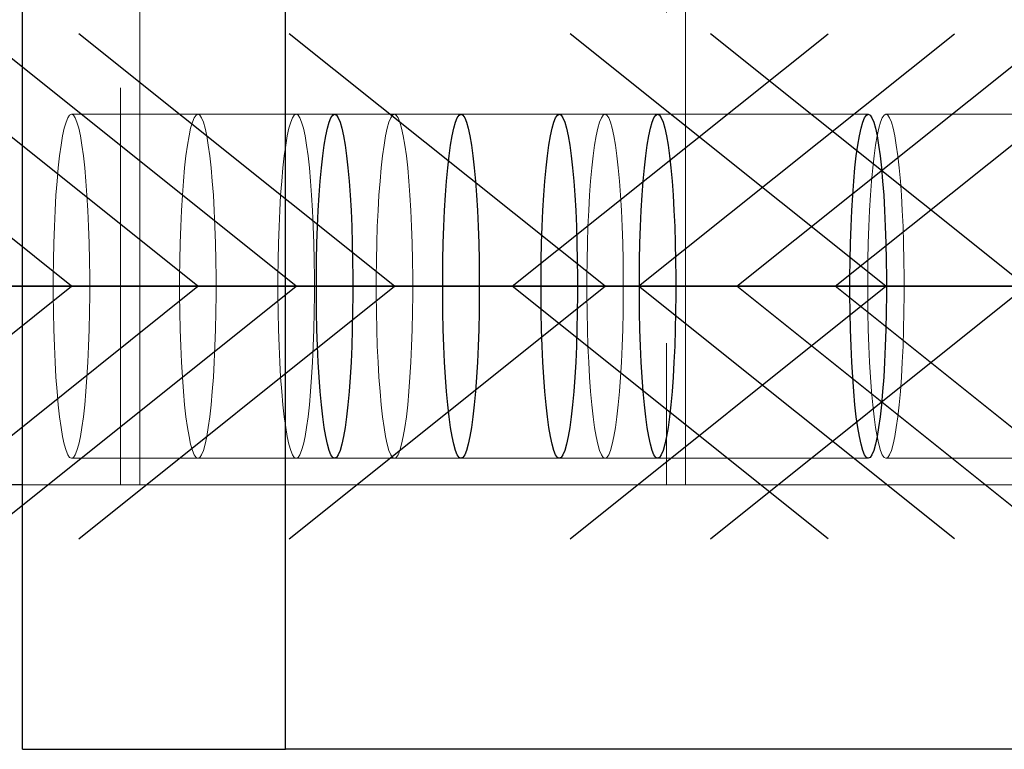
# Model space of a CAD drawing. Header units: millimetres. Extents: x 3526 to 4380, y 11541 to 12002.
# Tile 20 of 127: x 3865.35 to 3869.07, y 11598.49 to 11601.25. Entities that reach past the tile are written whole.
import ezdxf

# ---------------------------------------------------------------- set-up
doc = ezdxf.new("R2010")
doc.units = ezdxf.units.MM
doc.header["$LTSCALE"] = 10
doc.linetypes.add('HIDDEN', pattern=[0.375, 0.25, -0.125])
doc.linetypes.add('MITTE', pattern=[2, 1.25, -0.25, 0.25, -0.25])
for name, color, linetype in [('PS_BOLT', 4, 'Continuous'), ('PS_MID', 5, 'MITTE'), ('PS_SHAPE', 3, 'Continuous')]:
    doc.layers.add(name, color=color, linetype=linetype)
doc.layers.add('PS_Hidden', color=2, linetype='HIDDEN', lineweight=9)
doc.layers.add('PS_SOLID', color=7, linetype='Continuous', lineweight=30)

# ---------------------------------------------------------------- blocks, each defined once
blk = doc.blocks.new('*X395')
at = {"color": 30, "linetype": 'Continuous'}
for p, q in [((3866.0186, 11600.2383), (3864.8254, 11601.1928)), ((3867.6842, 11600.2383), (3868.8774, 11601.1928)), ((3864.8254, 11599.2837), (3866.0186, 11600.2383)), ((3864.8254, 11600.2383), (3868.8774, 11600.2383)), ((3868.8774, 11599.2837), (3867.6842, 11600.2383))]:
    blk.add_line(p, q, dxfattribs=at)
blk = doc.blocks.new('*X397')
at = {"color": 30, "linetype": 'Continuous'}
for p, q in [((3869.1493, 11600.2383), (3867.9561, 11601.1928)), ((3867.9561, 11599.2837), (3869.1493, 11600.2383)), ((3867.9561, 11600.2383), (3872.0081, 11600.2383))]:
    blk.add_line(p, q, dxfattribs=at)
blk = doc.blocks.new('*X401')
at = {"color": 30, "linetype": 'Continuous'}
for p, q in [((3866.3901, 11600.2383), (3865.1969, 11601.1928)), ((3868.0556, 11600.2383), (3869.2489, 11601.1928)), ((3865.1969, 11599.2837), (3866.3901, 11600.2383)), ((3865.1969, 11600.2383), (3869.2489, 11600.2383)), ((3869.2489, 11599.2837), (3868.0556, 11600.2383))]:
    blk.add_line(p, q, dxfattribs=at)
blk = doc.blocks.new('*X404')
at = {"color": 30, "linetype": 'Continuous'}
for p, q in [((3866.7615, 11600.2383), (3865.5683, 11601.1928)), ((3868.4271, 11600.2383), (3869.6203, 11601.1928)), ((3865.5683, 11599.2837), (3866.7615, 11600.2383)), ((3865.5683, 11600.2383), (3869.6203, 11600.2383)), ((3869.6203, 11599.2837), (3868.4271, 11600.2383))]:
    blk.add_line(p, q, dxfattribs=at)
blk = doc.blocks.new('*X406')
at = {"color": 30, "linetype": 'Continuous'}
for p, q in [((3868.6187, 11600.2383), (3867.4255, 11601.1928)), ((3867.4255, 11599.2837), (3868.6187, 11600.2383)), ((3867.4255, 11600.2383), (3871.4775, 11600.2383))]:
    blk.add_line(p, q, dxfattribs=at)
blk = doc.blocks.new('*X407')
at = {"color": 30, "linetype": 'Continuous'}
for p, q in [((3867.5575, 11600.2383), (3866.3642, 11601.1928)), ((3866.3642, 11599.2837), (3867.5575, 11600.2383)), ((3866.3642, 11600.2383), (3870.4162, 11600.2383))]:
    blk.add_line(p, q, dxfattribs=at)
blk = doc.blocks.new('*X410')
at = {"color": 30, "linetype": 'Continuous'}
for p, q in [((3865.5411, 11600.2383), (3864.3479, 11601.1928)), ((3867.2066, 11600.2383), (3868.3999, 11601.1928)), ((3864.3479, 11599.2837), (3865.5411, 11600.2383)), ((3864.3479, 11600.2383), (3868.3999, 11600.2383)), ((3868.3999, 11599.2837), (3867.2066, 11600.2383))]:
    blk.add_line(p, q, dxfattribs=at)
blk = doc.blocks.new('*X412')
at = {"layer": 'PS_Hidden', "color": 2, "linetype": 'HIDDEN'}
for p, q in [((3865.7268, 11608.4883), (3865.7268, 11599.4883)), ((3867.8614, 11599.4883), (3867.8614, 11608.4883)), ((3865.7988, 11599.4883), (3865.7988, 11603.7733)), ((3867.7893, 11603.7733), (3867.7893, 11599.4883)), ((3865.5411, 11600.8883), (3865.5341, 11600.8849)), ((3865.5481, 11600.8849), (3865.5411, 11600.8883)), ((3865.5411, 11600.8883), (3866.5354, 11600.8883)), ((3866.0186, 11600.8883), (3866.0117, 11600.8849)), ((3866.0256, 11600.8849), (3866.0186, 11600.8883)), ((3866.3901, 11600.8883), (3866.3831, 11600.8849)), ((3866.3971, 11600.8849), (3866.3901, 11600.8883)), ((3866.5354, 11600.8883), (3867.013, 11600.8883)), ((3866.7615, 11600.8883), (3866.7545, 11600.8849)), ((3866.7685, 11600.8849), (3866.7615, 11600.8883)), ((3867.013, 11600.8883), (3867.3844, 11600.8883)), ((3867.3844, 11600.8883), (3867.7559, 11600.8883)), ((3867.5575, 11600.8883), (3867.5505, 11600.8849)), ((3867.5644, 11600.8849), (3867.5575, 11600.8883)), ((3867.7559, 11600.8883), (3868.5518, 11600.8883)), ((3868.6187, 11600.8883), (3868.6117, 11600.8849)), ((3868.6257, 11600.8849), (3868.6187, 11600.8883)), ((3868.6187, 11600.8883), (3869.6131, 11600.8883)), ((3865.5204, 11600.8585), (3865.5139, 11600.8356)), ((3865.5272, 11600.875), (3865.5204, 11600.8585)), ((3865.5341, 11600.8849), (3865.5272, 11600.875)), ((3865.555, 11600.875), (3865.5481, 11600.8849)), ((3865.5617, 11600.8585), (3865.555, 11600.875)), ((3865.5683, 11600.8356), (3865.5617, 11600.8585)), ((3865.998, 11600.8585), (3865.9914, 11600.8356)), ((3866.0048, 11600.875), (3865.998, 11600.8585)), ((3866.0117, 11600.8849), (3866.0048, 11600.875)), ((3866.0325, 11600.875), (3866.0256, 11600.8849)), ((3866.0393, 11600.8585), (3866.0325, 11600.875)), ((3866.0459, 11600.8356), (3866.0393, 11600.8585)), ((3866.3694, 11600.8585), (3866.3629, 11600.8356)), ((3866.3762, 11600.875), (3866.3694, 11600.8585)), ((3866.3831, 11600.8849), (3866.3762, 11600.875)), ((3866.404, 11600.875), (3866.3971, 11600.8849)), ((3866.4107, 11600.8585), (3866.404, 11600.875)), ((3866.4173, 11600.8356), (3866.4107, 11600.8585)), ((3866.7409, 11600.8585), (3866.7343, 11600.8356)), ((3866.7476, 11600.875), (3866.7409, 11600.8585)), ((3866.7545, 11600.8849), (3866.7476, 11600.875)), ((3866.7754, 11600.875), (3866.7685, 11600.8849)), ((3866.7822, 11600.8585), (3866.7754, 11600.875)), ((3866.7887, 11600.8356), (3866.7822, 11600.8585)), ((3867.5368, 11600.8585), (3867.5303, 11600.8356)), ((3867.5436, 11600.875), (3867.5368, 11600.8585)), ((3867.5505, 11600.8849), (3867.5436, 11600.875)), ((3867.5714, 11600.875), (3867.5644, 11600.8849)), ((3867.5781, 11600.8585), (3867.5714, 11600.875)), ((3867.5847, 11600.8356), (3867.5781, 11600.8585)), ((3868.5981, 11600.8585), (3868.5915, 11600.8356)), ((3868.6048, 11600.875), (3868.5981, 11600.8585)), ((3868.6117, 11600.8849), (3868.6048, 11600.875)), ((3868.6326, 11600.875), (3868.6257, 11600.8849)), ((3868.6394, 11600.8585), (3868.6326, 11600.875)), ((3868.6459, 11600.8356), (3868.6394, 11600.8585)), ((3865.5139, 11600.8356), (3865.5076, 11600.8066)), ((3865.5746, 11600.8066), (3865.5683, 11600.8356)), ((3865.9914, 11600.8356), (3865.9852, 11600.8066)), ((3866.0521, 11600.8066), (3866.0459, 11600.8356)), ((3866.3629, 11600.8356), (3866.3566, 11600.8066)), ((3866.4236, 11600.8066), (3866.4173, 11600.8356)), ((3866.7343, 11600.8356), (3866.728, 11600.8066)), ((3866.795, 11600.8066), (3866.7887, 11600.8356)), ((3867.5303, 11600.8356), (3867.524, 11600.8066)), ((3867.5909, 11600.8066), (3867.5847, 11600.8356)), ((3868.5915, 11600.8356), (3868.5852, 11600.8066)), ((3868.6522, 11600.8066), (3868.6459, 11600.8356)), ((3865.5076, 11600.8066), (3865.5017, 11600.7718)), ((3865.5805, 11600.7718), (3865.5746, 11600.8066)), ((3865.9852, 11600.8066), (3865.9792, 11600.7718)), ((3866.0581, 11600.7718), (3866.0521, 11600.8066)), ((3866.3566, 11600.8066), (3866.3507, 11600.7718)), ((3866.4295, 11600.7718), (3866.4236, 11600.8066)), ((3866.728, 11600.8066), (3866.7221, 11600.7718)), ((3866.8009, 11600.7718), (3866.795, 11600.8066)), ((3867.524, 11600.8066), (3867.5181, 11600.7718)), ((3867.5969, 11600.7718), (3867.5909, 11600.8066)), ((3868.5852, 11600.8066), (3868.5793, 11600.7718)), ((3868.6581, 11600.7718), (3868.6522, 11600.8066)), ((3865.5017, 11600.7718), (3865.4962, 11600.7315)), ((3865.586, 11600.7315), (3865.5805, 11600.7718)), ((3865.9792, 11600.7718), (3865.9737, 11600.7315)), ((3866.0636, 11600.7315), (3866.0581, 11600.7718)), ((3866.3507, 11600.7718), (3866.3452, 11600.7315)), ((3866.435, 11600.7315), (3866.4295, 11600.7718)), ((3866.7221, 11600.7718), (3866.7166, 11600.7315)), ((3866.8065, 11600.7315), (3866.8009, 11600.7718)), ((3867.5181, 11600.7718), (3867.5125, 11600.7315)), ((3867.6024, 11600.7315), (3867.5969, 11600.7718)), ((3868.5793, 11600.7718), (3868.5738, 11600.7315)), ((3868.6637, 11600.7315), (3868.6581, 11600.7718)), ((3865.4962, 11600.7315), (3865.4911, 11600.6861)), ((3865.5911, 11600.6861), (3865.586, 11600.7315)), ((3865.9737, 11600.7315), (3865.9687, 11600.6861)), ((3866.0686, 11600.6861), (3866.0636, 11600.7315)), ((3866.3452, 11600.7315), (3866.3401, 11600.6861)), ((3866.4401, 11600.6861), (3866.435, 11600.7315)), ((3866.7166, 11600.7315), (3866.7115, 11600.6861)), ((3866.8115, 11600.6861), (3866.8065, 11600.7315)), ((3867.5125, 11600.7315), (3867.5075, 11600.6861)), ((3867.6075, 11600.6861), (3867.6024, 11600.7315)), ((3868.5738, 11600.7315), (3868.5687, 11600.6861)), ((3868.6687, 11600.6861), (3868.6637, 11600.7315)), ((3865.4911, 11600.6861), (3865.4865, 11600.6361)), ((3865.5956, 11600.6361), (3865.5911, 11600.6861)), ((3865.9687, 11600.6861), (3865.9641, 11600.6361)), ((3866.0732, 11600.6361), (3866.0686, 11600.6861)), ((3866.3401, 11600.6861), (3866.3355, 11600.6361)), ((3866.4446, 11600.6361), (3866.4401, 11600.6861)), ((3866.7115, 11600.6861), (3866.707, 11600.6361)), ((3866.8161, 11600.6361), (3866.8115, 11600.6861)), ((3867.5075, 11600.6861), (3867.5029, 11600.6361)), ((3867.612, 11600.6361), (3867.6075, 11600.6861)), ((3868.5687, 11600.6861), (3868.5642, 11600.6361)), ((3868.6733, 11600.6361), (3868.6687, 11600.6861)), ((3865.4865, 11600.6361), (3865.4825, 11600.5821)), ((3865.5996, 11600.5821), (3865.5956, 11600.6361)), ((3865.9641, 11600.6361), (3865.9601, 11600.5821)), ((3866.0772, 11600.5821), (3866.0732, 11600.6361)), ((3866.3355, 11600.6361), (3866.3315, 11600.5821)), ((3866.4486, 11600.5821), (3866.4446, 11600.6361)), ((3866.707, 11600.6361), (3866.703, 11600.5821)), ((3866.8201, 11600.5821), (3866.8161, 11600.6361)), ((3867.5029, 11600.6361), (3867.4989, 11600.5821)), ((3867.616, 11600.5821), (3867.612, 11600.6361)), ((3868.5642, 11600.6361), (3868.5602, 11600.5821)), ((3868.6773, 11600.5821), (3868.6733, 11600.6361)), ((3865.4825, 11600.5821), (3865.4792, 11600.5245)), ((3865.603, 11600.5245), (3865.5996, 11600.5821)), ((3865.9601, 11600.5821), (3865.9567, 11600.5245)), ((3866.0806, 11600.5245), (3866.0772, 11600.5821)), ((3866.3315, 11600.5821), (3866.3282, 11600.5245)), ((3866.452, 11600.5245), (3866.4486, 11600.5821)), ((3866.703, 11600.5821), (3866.6996, 11600.5245)), ((3866.8235, 11600.5245), (3866.8201, 11600.5821)), ((3867.4989, 11600.5821), (3867.4955, 11600.5245)), ((3867.6194, 11600.5245), (3867.616, 11600.5821)), ((3868.5602, 11600.5821), (3868.5568, 11600.5245)), ((3868.6807, 11600.5245), (3868.6773, 11600.5821)), ((3865.4792, 11600.5245), (3865.4764, 11600.464)), ((3865.6058, 11600.464), (3865.603, 11600.5245)), ((3865.9567, 11600.5245), (3865.954, 11600.464)), ((3866.0833, 11600.464), (3866.0806, 11600.5245)), ((3866.3282, 11600.5245), (3866.3254, 11600.464)), ((3866.4548, 11600.464), (3866.452, 11600.5245)), ((3866.6996, 11600.5245), (3866.6968, 11600.464)), ((3866.8262, 11600.464), (3866.8235, 11600.5245)), ((3867.4955, 11600.5245), (3867.4928, 11600.464)), ((3867.6222, 11600.464), (3867.6194, 11600.5245)), ((3868.5568, 11600.5245), (3868.554, 11600.464)), ((3868.6834, 11600.464), (3868.6807, 11600.5245)), ((3865.4764, 11600.464), (3865.4743, 11600.4012)), ((3865.6079, 11600.4012), (3865.6058, 11600.464)), ((3865.954, 11600.464), (3865.9519, 11600.4012)), ((3866.0854, 11600.4012), (3866.0833, 11600.464)), ((3866.3254, 11600.464), (3866.3233, 11600.4012)), ((3866.4569, 11600.4012), (3866.4548, 11600.464)), ((3866.6968, 11600.464), (3866.6947, 11600.4012)), ((3866.8283, 11600.4012), (3866.8262, 11600.464)), ((3867.4928, 11600.464), (3867.4907, 11600.4012)), ((3867.6242, 11600.4012), (3867.6222, 11600.464)), ((3868.554, 11600.464), (3868.5519, 11600.4012)), ((3868.6855, 11600.4012), (3868.6834, 11600.464)), ((3865.4743, 11600.4012), (3865.4729, 11600.3367)), ((3865.6093, 11600.3367), (3865.6079, 11600.4012)), ((3865.9519, 11600.4012), (3865.9505, 11600.3367)), ((3866.0868, 11600.3367), (3866.0854, 11600.4012)), ((3866.3233, 11600.4012), (3866.3219, 11600.3367)), ((3866.4583, 11600.3367), (3866.4569, 11600.4012)), ((3866.6947, 11600.4012), (3866.6933, 11600.3367)), ((3866.8297, 11600.3367), (3866.8283, 11600.4012)), ((3867.4907, 11600.4012), (3867.4893, 11600.3367)), ((3867.6257, 11600.3367), (3867.6242, 11600.4012)), ((3868.5519, 11600.4012), (3868.5505, 11600.3367)), ((3868.6869, 11600.3367), (3868.6855, 11600.4012)), ((3865.4729, 11600.3367), (3865.4722, 11600.2712)), ((3865.61, 11600.2712), (3865.6093, 11600.3367)), ((3865.9505, 11600.3367), (3865.9498, 11600.2712)), ((3866.0875, 11600.2712), (3866.0868, 11600.3367)), ((3866.3219, 11600.3367), (3866.3212, 11600.2712)), ((3866.459, 11600.2712), (3866.4583, 11600.3367)), ((3866.6933, 11600.3367), (3866.6926, 11600.2712)), ((3866.8304, 11600.2712), (3866.8297, 11600.3367)), ((3867.4893, 11600.3367), (3867.4886, 11600.2712)), ((3867.6264, 11600.2712), (3867.6257, 11600.3367)), ((3868.5505, 11600.3367), (3868.5498, 11600.2712)), ((3868.6876, 11600.2712), (3868.6869, 11600.3367)), ((3865.4722, 11600.2712), (3865.4722, 11600.2053)), ((3865.61, 11600.2053), (3865.61, 11600.2712)), ((3865.9498, 11600.2712), (3865.9498, 11600.2053)), ((3866.0875, 11600.2053), (3866.0875, 11600.2712)), ((3866.3212, 11600.2712), (3866.3212, 11600.2053)), ((3866.459, 11600.2053), (3866.459, 11600.2712)), ((3866.6926, 11600.2712), (3866.6926, 11600.2053)), ((3866.8304, 11600.2053), (3866.8304, 11600.2712)), ((3867.4886, 11600.2712), (3867.4886, 11600.2053)), ((3867.6264, 11600.2053), (3867.6264, 11600.2712)), ((3868.5498, 11600.2712), (3868.5498, 11600.2053)), ((3868.6876, 11600.2053), (3868.6876, 11600.2712)), ((3865.4722, 11600.2053), (3865.4729, 11600.1398)), ((3865.6093, 11600.1398), (3865.61, 11600.2053)), ((3865.9498, 11600.2053), (3865.9505, 11600.1398)), ((3866.0868, 11600.1398), (3866.0875, 11600.2053)), ((3866.3212, 11600.2053), (3866.3219, 11600.1398)), ((3866.4583, 11600.1398), (3866.459, 11600.2053)), ((3866.6926, 11600.2053), (3866.6933, 11600.1398)), ((3866.8297, 11600.1398), (3866.8304, 11600.2053)), ((3867.4886, 11600.2053), (3867.4893, 11600.1398)), ((3867.6257, 11600.1398), (3867.6264, 11600.2053)), ((3868.5498, 11600.2053), (3868.5505, 11600.1398)), ((3868.6869, 11600.1398), (3868.6876, 11600.2053)), ((3865.4729, 11600.1398), (3865.4743, 11600.0753)), ((3865.6079, 11600.0753), (3865.6093, 11600.1398)), ((3865.9505, 11600.1398), (3865.9519, 11600.0753)), ((3866.0854, 11600.0753), (3866.0868, 11600.1398)), ((3866.3219, 11600.1398), (3866.3233, 11600.0753)), ((3866.4569, 11600.0753), (3866.4583, 11600.1398)), ((3866.6933, 11600.1398), (3866.6947, 11600.0753)), ((3866.8283, 11600.0753), (3866.8297, 11600.1398)), ((3867.4893, 11600.1398), (3867.4907, 11600.0753)), ((3867.6242, 11600.0753), (3867.6257, 11600.1398)), ((3868.5505, 11600.1398), (3868.5519, 11600.0753)), ((3868.6855, 11600.0753), (3868.6869, 11600.1398)), ((3865.4743, 11600.0753), (3865.4764, 11600.0125)), ((3865.6058, 11600.0125), (3865.6079, 11600.0753)), ((3865.9519, 11600.0753), (3865.954, 11600.0125)), ((3866.0833, 11600.0125), (3866.0854, 11600.0753)), ((3866.3233, 11600.0753), (3866.3254, 11600.0125)), ((3866.4548, 11600.0125), (3866.4569, 11600.0753)), ((3866.6947, 11600.0753), (3866.6968, 11600.0125)), ((3866.8262, 11600.0125), (3866.8283, 11600.0753)), ((3867.4907, 11600.0753), (3867.4928, 11600.0125)), ((3867.6222, 11600.0125), (3867.6242, 11600.0753)), ((3868.5519, 11600.0753), (3868.554, 11600.0125)), ((3868.6834, 11600.0125), (3868.6855, 11600.0753)), ((3865.4764, 11600.0125), (3865.4792, 11599.952)), ((3865.603, 11599.952), (3865.6058, 11600.0125)), ((3865.954, 11600.0125), (3865.9567, 11599.952)), ((3866.0806, 11599.952), (3866.0833, 11600.0125)), ((3866.3254, 11600.0125), (3866.3282, 11599.952)), ((3866.452, 11599.952), (3866.4548, 11600.0125)), ((3866.6968, 11600.0125), (3866.6996, 11599.952)), ((3866.8235, 11599.952), (3866.8262, 11600.0125)), ((3867.4928, 11600.0125), (3867.4955, 11599.952)), ((3867.6194, 11599.952), (3867.6222, 11600.0125)), ((3868.554, 11600.0125), (3868.5568, 11599.952)), ((3868.6807, 11599.952), (3868.6834, 11600.0125)), ((3865.4792, 11599.952), (3865.4825, 11599.8944)), ((3865.5996, 11599.8944), (3865.603, 11599.952)), ((3865.9567, 11599.952), (3865.9601, 11599.8944)), ((3866.0772, 11599.8944), (3866.0806, 11599.952)), ((3866.3282, 11599.952), (3866.3315, 11599.8944)), ((3866.4486, 11599.8944), (3866.452, 11599.952)), ((3866.6996, 11599.952), (3866.703, 11599.8944)), ((3866.8201, 11599.8944), (3866.8235, 11599.952)), ((3867.4955, 11599.952), (3867.4989, 11599.8944)), ((3867.616, 11599.8944), (3867.6194, 11599.952)), ((3868.5568, 11599.952), (3868.5602, 11599.8944)), ((3868.6773, 11599.8944), (3868.6807, 11599.952)), ((3865.4825, 11599.8944), (3865.4865, 11599.8404)), ((3865.5956, 11599.8404), (3865.5996, 11599.8944)), ((3865.9601, 11599.8944), (3865.9641, 11599.8404)), ((3866.0732, 11599.8404), (3866.0772, 11599.8944)), ((3866.3315, 11599.8944), (3866.3355, 11599.8404)), ((3866.4446, 11599.8404), (3866.4486, 11599.8944)), ((3866.703, 11599.8944), (3866.707, 11599.8404)), ((3866.8161, 11599.8404), (3866.8201, 11599.8944)), ((3867.4989, 11599.8944), (3867.5029, 11599.8404)), ((3867.612, 11599.8404), (3867.616, 11599.8944)), ((3868.5602, 11599.8944), (3868.5642, 11599.8404)), ((3868.6733, 11599.8404), (3868.6773, 11599.8944)), ((3865.4865, 11599.8404), (3865.4911, 11599.7904)), ((3865.5911, 11599.7904), (3865.5956, 11599.8404)), ((3865.9641, 11599.8404), (3865.9687, 11599.7904)), ((3866.0686, 11599.7904), (3866.0732, 11599.8404)), ((3866.3355, 11599.8404), (3866.3401, 11599.7904)), ((3866.4401, 11599.7904), (3866.4446, 11599.8404)), ((3866.707, 11599.8404), (3866.7115, 11599.7904)), ((3866.8115, 11599.7904), (3866.8161, 11599.8404)), ((3867.5029, 11599.8404), (3867.5075, 11599.7904)), ((3867.6075, 11599.7904), (3867.612, 11599.8404)), ((3868.5642, 11599.8404), (3868.5687, 11599.7904)), ((3868.6687, 11599.7904), (3868.6733, 11599.8404)), ((3865.4911, 11599.7904), (3865.4962, 11599.7451)), ((3865.586, 11599.7451), (3865.5911, 11599.7904)), ((3865.9687, 11599.7904), (3865.9737, 11599.7451)), ((3866.0636, 11599.7451), (3866.0686, 11599.7904)), ((3866.3401, 11599.7904), (3866.3452, 11599.7451)), ((3866.435, 11599.7451), (3866.4401, 11599.7904)), ((3866.7115, 11599.7904), (3866.7166, 11599.7451)), ((3866.8065, 11599.7451), (3866.8115, 11599.7904)), ((3867.5075, 11599.7904), (3867.5125, 11599.7451)), ((3867.6024, 11599.7451), (3867.6075, 11599.7904)), ((3868.5687, 11599.7904), (3868.5738, 11599.7451)), ((3868.6637, 11599.7451), (3868.6687, 11599.7904)), ((3865.4962, 11599.7451), (3865.5017, 11599.7048)), ((3865.5805, 11599.7048), (3865.586, 11599.7451)), ((3865.9737, 11599.7451), (3865.9792, 11599.7048)), ((3866.0581, 11599.7048), (3866.0636, 11599.7451)), ((3866.3452, 11599.7451), (3866.3507, 11599.7048)), ((3866.4295, 11599.7048), (3866.435, 11599.7451)), ((3866.7166, 11599.7451), (3866.7221, 11599.7048)), ((3866.8009, 11599.7048), (3866.8065, 11599.7451)), ((3867.5125, 11599.7451), (3867.5181, 11599.7048)), ((3867.5969, 11599.7048), (3867.6024, 11599.7451)), ((3868.5738, 11599.7451), (3868.5793, 11599.7048)), ((3868.6581, 11599.7048), (3868.6637, 11599.7451)), ((3865.5017, 11599.7048), (3865.5076, 11599.6699)), ((3865.5746, 11599.6699), (3865.5805, 11599.7048)), ((3865.9792, 11599.7048), (3865.9852, 11599.6699)), ((3866.0521, 11599.6699), (3866.0581, 11599.7048)), ((3866.3507, 11599.7048), (3866.3566, 11599.6699)), ((3866.4236, 11599.6699), (3866.4295, 11599.7048)), ((3866.7221, 11599.7048), (3866.728, 11599.6699)), ((3866.795, 11599.6699), (3866.8009, 11599.7048)), ((3867.5181, 11599.7048), (3867.524, 11599.6699)), ((3867.5909, 11599.6699), (3867.5969, 11599.7048)), ((3868.5793, 11599.7048), (3868.5852, 11599.6699)), ((3868.6522, 11599.6699), (3868.6581, 11599.7048)), ((3865.5076, 11599.6699), (3865.5139, 11599.6409)), ((3865.5683, 11599.6409), (3865.5746, 11599.6699)), ((3865.9852, 11599.6699), (3865.9914, 11599.6409)), ((3866.0459, 11599.6409), (3866.0521, 11599.6699)), ((3866.3566, 11599.6699), (3866.3629, 11599.6409)), ((3866.4173, 11599.6409), (3866.4236, 11599.6699)), ((3866.728, 11599.6699), (3866.7343, 11599.6409)), ((3866.7887, 11599.6409), (3866.795, 11599.6699)), ((3867.524, 11599.6699), (3867.5303, 11599.6409)), ((3867.5847, 11599.6409), (3867.5909, 11599.6699)), ((3868.5852, 11599.6699), (3868.5915, 11599.6409)), ((3868.6459, 11599.6409), (3868.6522, 11599.6699)), ((3865.5139, 11599.6409), (3865.5204, 11599.6181)), ((3865.5617, 11599.6181), (3865.5683, 11599.6409)), ((3865.9914, 11599.6409), (3865.998, 11599.6181)), ((3866.0393, 11599.6181), (3866.0459, 11599.6409)), ((3866.3629, 11599.6409), (3866.3694, 11599.6181)), ((3866.4107, 11599.6181), (3866.4173, 11599.6409)), ((3866.7343, 11599.6409), (3866.7409, 11599.6181)), ((3866.7822, 11599.6181), (3866.7887, 11599.6409)), ((3867.5303, 11599.6409), (3867.5368, 11599.6181)), ((3867.5781, 11599.6181), (3867.5847, 11599.6409)), ((3868.5915, 11599.6409), (3868.5981, 11599.6181)), ((3868.6394, 11599.6181), (3868.6459, 11599.6409)), ((3865.5204, 11599.6181), (3865.5272, 11599.6016)), ((3865.5272, 11599.6016), (3865.5341, 11599.5916)), ((3865.5341, 11599.5916), (3865.5411, 11599.5883)), ((3865.5411, 11599.5883), (3865.5481, 11599.5916)), ((3865.5411, 11599.5883), (3866.5354, 11599.5883)), ((3865.5481, 11599.5916), (3865.555, 11599.6016)), ((3865.555, 11599.6016), (3865.5617, 11599.6181)), ((3865.998, 11599.6181), (3866.0048, 11599.6016)), ((3866.0048, 11599.6016), (3866.0117, 11599.5916)), ((3866.0117, 11599.5916), (3866.0186, 11599.5883)), ((3866.0186, 11599.5883), (3866.0256, 11599.5916)), ((3866.0256, 11599.5916), (3866.0325, 11599.6016)), ((3866.0325, 11599.6016), (3866.0393, 11599.6181)), ((3866.3694, 11599.6181), (3866.3762, 11599.6016)), ((3866.3762, 11599.6016), (3866.3831, 11599.5916)), ((3866.3831, 11599.5916), (3866.3901, 11599.5883)), ((3866.3901, 11599.5883), (3866.3971, 11599.5916)), ((3866.3971, 11599.5916), (3866.404, 11599.6016)), ((3866.404, 11599.6016), (3866.4107, 11599.6181)), ((3866.5354, 11599.5883), (3867.013, 11599.5883)), ((3866.7409, 11599.6181), (3866.7476, 11599.6016)), ((3866.7476, 11599.6016), (3866.7545, 11599.5916)), ((3866.7545, 11599.5916), (3866.7615, 11599.5883)), ((3866.7615, 11599.5883), (3866.7685, 11599.5916)), ((3866.7685, 11599.5916), (3866.7754, 11599.6016)), ((3866.7754, 11599.6016), (3866.7822, 11599.6181)), ((3867.013, 11599.5883), (3867.3844, 11599.5883)), ((3867.3844, 11599.5883), (3867.7559, 11599.5883)), ((3867.5368, 11599.6181), (3867.5436, 11599.6016)), ((3867.5436, 11599.6016), (3867.5505, 11599.5916)), ((3867.5505, 11599.5916), (3867.5575, 11599.5883)), ((3867.5575, 11599.5883), (3867.5644, 11599.5916)), ((3867.5644, 11599.5916), (3867.5714, 11599.6016)), ((3867.5714, 11599.6016), (3867.5781, 11599.6181)), ((3867.7559, 11599.5883), (3868.5518, 11599.5883)), ((3868.5981, 11599.6181), (3868.6048, 11599.6016)), ((3868.6048, 11599.6016), (3868.6117, 11599.5916)), ((3868.6117, 11599.5916), (3868.6187, 11599.5883)), ((3868.6187, 11599.5883), (3868.6257, 11599.5916)), ((3868.6187, 11599.5883), (3869.6131, 11599.5883)), ((3868.6257, 11599.5916), (3868.6326, 11599.6016)), ((3868.6326, 11599.6016), (3868.6394, 11599.6181)), ((3865.7268, 11599.4883), (3865.3554, 11599.4883)), ((3865.7268, 11599.4883), (3865.7988, 11599.4883)), ((3867.7893, 11599.4883), (3865.7988, 11599.4883)), ((3867.7893, 11599.4883), (3867.8614, 11599.4883)), ((3869.394, 11599.4883), (3867.8614, 11599.4883))]:
    blk.add_line(p, q, dxfattribs=at)
at = {"layer": 'PS_MID', "color": 5, "linetype": 'MITTE'}
for p, q in [((3867.0354, 11600.2383), (3865.0411, 11600.2383)), ((3867.513, 11600.2383), (3865.5186, 11600.2383)), ((3867.8844, 11600.2383), (3865.8901, 11600.2383)), ((3868.2559, 11600.2383), (3866.2615, 11600.2383)), ((3869.0518, 11600.2383), (3867.0575, 11600.2383)), ((3870.1131, 11600.2383), (3868.1187, 11600.2383)), ((3870.6437, 11600.2383), (3868.6493, 11600.2383))]:
    blk.add_line(p, q, dxfattribs=at)
at = {"layer": 'PS_SOLID', "color": 7, "linetype": 'Continuous'}
for p, q in [((3865.3554, 11598.4883), (3865.3554, 11609.4883)), ((3866.3497, 11598.4883), (3866.3497, 11609.4883)), ((3866.5285, 11600.8849), (3866.5354, 11600.8883)), ((3866.5354, 11600.8883), (3866.5424, 11600.8849)), ((3867.006, 11600.8849), (3867.013, 11600.8883)), ((3867.013, 11600.8883), (3867.02, 11600.8849)), ((3867.3775, 11600.8849), (3867.3844, 11600.8883)), ((3867.3844, 11600.8883), (3867.3914, 11600.8849)), ((3867.7489, 11600.8849), (3867.7559, 11600.8883)), ((3867.7559, 11600.8883), (3867.7629, 11600.8849)), ((3868.5448, 11600.8849), (3868.5518, 11600.8883)), ((3868.5518, 11600.8883), (3868.5588, 11600.8849)), ((3866.5082, 11600.8356), (3866.5148, 11600.8585)), ((3866.5148, 11600.8585), (3866.5216, 11600.875)), ((3866.5216, 11600.875), (3866.5285, 11600.8849)), ((3866.5424, 11600.8849), (3866.5493, 11600.875)), ((3866.5493, 11600.875), (3866.5561, 11600.8585)), ((3866.5561, 11600.8585), (3866.5626, 11600.8356)), ((3866.9858, 11600.8356), (3866.9924, 11600.8585)), ((3866.9924, 11600.8585), (3866.9991, 11600.875)), ((3866.9991, 11600.875), (3867.006, 11600.8849)), ((3867.02, 11600.8849), (3867.0269, 11600.875)), ((3867.0269, 11600.875), (3867.0337, 11600.8585)), ((3867.0337, 11600.8585), (3867.0402, 11600.8356)), ((3867.3572, 11600.8356), (3867.3638, 11600.8585)), ((3867.3638, 11600.8585), (3867.3706, 11600.875)), ((3867.3706, 11600.875), (3867.3775, 11600.8849)), ((3867.3914, 11600.8849), (3867.3983, 11600.875)), ((3867.3983, 11600.875), (3867.4051, 11600.8585)), ((3867.4051, 11600.8585), (3867.4116, 11600.8356)), ((3867.7287, 11600.8356), (3867.7352, 11600.8585)), ((3867.7352, 11600.8585), (3867.742, 11600.875)), ((3867.742, 11600.875), (3867.7489, 11600.8849)), ((3867.7629, 11600.8849), (3867.7698, 11600.875)), ((3867.7698, 11600.875), (3867.7765, 11600.8585)), ((3867.7765, 11600.8585), (3867.7831, 11600.8356)), ((3868.5246, 11600.8356), (3868.5312, 11600.8585)), ((3868.5312, 11600.8585), (3868.5379, 11600.875)), ((3868.5379, 11600.875), (3868.5448, 11600.8849)), ((3868.5588, 11600.8849), (3868.5657, 11600.875)), ((3868.5657, 11600.875), (3868.5725, 11600.8585)), ((3868.5725, 11600.8585), (3868.579, 11600.8356)), ((3866.502, 11600.8066), (3866.5082, 11600.8356)), ((3866.5626, 11600.8356), (3866.5689, 11600.8066)), ((3866.9795, 11600.8066), (3866.9858, 11600.8356)), ((3867.0402, 11600.8356), (3867.0465, 11600.8066)), ((3867.351, 11600.8066), (3867.3572, 11600.8356)), ((3867.4116, 11600.8356), (3867.4179, 11600.8066)), ((3867.7224, 11600.8066), (3867.7287, 11600.8356)), ((3867.7831, 11600.8356), (3867.7894, 11600.8066)), ((3868.5183, 11600.8066), (3868.5246, 11600.8356)), ((3868.579, 11600.8356), (3868.5853, 11600.8066)), ((3866.496, 11600.7718), (3866.502, 11600.8066)), ((3866.5689, 11600.8066), (3866.5748, 11600.7718)), ((3866.9736, 11600.7718), (3866.9795, 11600.8066)), ((3867.0465, 11600.8066), (3867.0524, 11600.7718)), ((3867.345, 11600.7718), (3867.351, 11600.8066)), ((3867.4179, 11600.8066), (3867.4238, 11600.7718)), ((3867.7165, 11600.7718), (3867.7224, 11600.8066)), ((3867.7894, 11600.8066), (3867.7953, 11600.7718)), ((3868.5124, 11600.7718), (3868.5183, 11600.8066)), ((3868.5853, 11600.8066), (3868.5912, 11600.7718)), ((3866.4905, 11600.7315), (3866.496, 11600.7718)), ((3866.5748, 11600.7718), (3866.5804, 11600.7315)), ((3866.9681, 11600.7315), (3866.9736, 11600.7718)), ((3867.0524, 11600.7718), (3867.0579, 11600.7315)), ((3867.3395, 11600.7315), (3867.345, 11600.7718)), ((3867.4238, 11600.7718), (3867.4294, 11600.7315)), ((3867.7109, 11600.7315), (3867.7165, 11600.7718)), ((3867.7953, 11600.7718), (3867.8008, 11600.7315)), ((3868.5069, 11600.7315), (3868.5124, 11600.7718)), ((3868.5912, 11600.7718), (3868.5968, 11600.7315)), ((3866.4854, 11600.6861), (3866.4905, 11600.7315)), ((3866.5804, 11600.7315), (3866.5854, 11600.6861)), ((3866.963, 11600.6861), (3866.9681, 11600.7315)), ((3867.0579, 11600.7315), (3867.063, 11600.6861)), ((3867.3344, 11600.6861), (3867.3395, 11600.7315)), ((3867.4294, 11600.7315), (3867.4344, 11600.6861)), ((3867.7059, 11600.6861), (3867.7109, 11600.7315)), ((3867.8008, 11600.7315), (3867.8059, 11600.6861)), ((3868.5018, 11600.6861), (3868.5069, 11600.7315)), ((3868.5968, 11600.7315), (3868.6018, 11600.6861)), ((3866.4809, 11600.6361), (3866.4854, 11600.6861)), ((3866.5854, 11600.6861), (3866.59, 11600.6361)), ((3866.9585, 11600.6361), (3866.963, 11600.6861)), ((3867.063, 11600.6861), (3867.0676, 11600.6361)), ((3867.3299, 11600.6361), (3867.3344, 11600.6861)), ((3867.4344, 11600.6861), (3867.439, 11600.6361)), ((3867.7013, 11600.6361), (3867.7059, 11600.6861)), ((3867.8059, 11600.6861), (3867.8104, 11600.6361)), ((3868.4973, 11600.6361), (3868.5018, 11600.6861)), ((3868.6018, 11600.6861), (3868.6064, 11600.6361)), ((3866.4769, 11600.5821), (3866.4809, 11600.6361)), ((3866.59, 11600.6361), (3866.594, 11600.5821)), ((3866.9545, 11600.5821), (3866.9585, 11600.6361)), ((3867.0676, 11600.6361), (3867.0715, 11600.5821)), ((3867.3259, 11600.5821), (3867.3299, 11600.6361)), ((3867.439, 11600.6361), (3867.443, 11600.5821)), ((3867.6973, 11600.5821), (3867.7013, 11600.6361)), ((3867.8104, 11600.6361), (3867.8144, 11600.5821)), ((3868.4933, 11600.5821), (3868.4973, 11600.6361)), ((3868.6064, 11600.6361), (3868.6104, 11600.5821)), ((3866.4735, 11600.5245), (3866.4769, 11600.5821)), ((3866.594, 11600.5821), (3866.5974, 11600.5245)), ((3866.9511, 11600.5245), (3866.9545, 11600.5821)), ((3867.0715, 11600.5821), (3867.0749, 11600.5245)), ((3867.3225, 11600.5245), (3867.3259, 11600.5821)), ((3867.443, 11600.5821), (3867.4464, 11600.5245)), ((3867.6939, 11600.5245), (3867.6973, 11600.5821)), ((3867.8144, 11600.5821), (3867.8178, 11600.5245)), ((3868.4899, 11600.5245), (3868.4933, 11600.5821)), ((3868.6104, 11600.5821), (3868.6138, 11600.5245)), ((3866.4708, 11600.464), (3866.4735, 11600.5245)), ((3866.5974, 11600.5245), (3866.6001, 11600.464)), ((3866.9483, 11600.464), (3866.9511, 11600.5245)), ((3867.0749, 11600.5245), (3867.0777, 11600.464)), ((3867.3198, 11600.464), (3867.3225, 11600.5245)), ((3867.4464, 11600.5245), (3867.4491, 11600.464)), ((3867.6912, 11600.464), (3867.6939, 11600.5245)), ((3867.8178, 11600.5245), (3867.8206, 11600.464)), ((3868.4871, 11600.464), (3868.4899, 11600.5245)), ((3868.6138, 11600.5245), (3868.6165, 11600.464)), ((3866.4687, 11600.4012), (3866.4708, 11600.464)), ((3866.6001, 11600.464), (3866.6022, 11600.4012)), ((3866.9462, 11600.4012), (3866.9483, 11600.464)), ((3867.0777, 11600.464), (3867.0798, 11600.4012)), ((3867.3177, 11600.4012), (3867.3198, 11600.464)), ((3867.4491, 11600.464), (3867.4512, 11600.4012)), ((3867.6891, 11600.4012), (3867.6912, 11600.464)), ((3867.8206, 11600.464), (3867.8227, 11600.4012)), ((3868.485, 11600.4012), (3868.4871, 11600.464)), ((3868.6165, 11600.464), (3868.6186, 11600.4012)), ((3866.4673, 11600.3367), (3866.4687, 11600.4012)), ((3866.6022, 11600.4012), (3866.6036, 11600.3367)), ((3866.9448, 11600.3367), (3866.9462, 11600.4012)), ((3867.0798, 11600.4012), (3867.0812, 11600.3367)), ((3867.3163, 11600.3367), (3867.3177, 11600.4012)), ((3867.4512, 11600.4012), (3867.4526, 11600.3367)), ((3867.6877, 11600.3367), (3867.6891, 11600.4012)), ((3867.8227, 11600.4012), (3867.8241, 11600.3367)), ((3868.4836, 11600.3367), (3868.485, 11600.4012)), ((3868.6186, 11600.4012), (3868.62, 11600.3367)), ((3866.4665, 11600.2712), (3866.4673, 11600.3367)), ((3866.6036, 11600.3367), (3866.6043, 11600.2712)), ((3866.9441, 11600.2712), (3866.9448, 11600.3367)), ((3867.0812, 11600.3367), (3867.0819, 11600.2712)), ((3867.3155, 11600.2712), (3867.3163, 11600.3367)), ((3867.4526, 11600.3367), (3867.4533, 11600.2712)), ((3867.687, 11600.2712), (3867.6877, 11600.3367)), ((3867.8241, 11600.3367), (3867.8248, 11600.2712)), ((3868.4829, 11600.2712), (3868.4836, 11600.3367)), ((3868.62, 11600.3367), (3868.6207, 11600.2712)), ((3866.4665, 11600.2053), (3866.4665, 11600.2712)), ((3866.6043, 11600.2712), (3866.6043, 11600.2053)), ((3866.9441, 11600.2053), (3866.9441, 11600.2712)), ((3867.0819, 11600.2712), (3867.0819, 11600.2053)), ((3867.3155, 11600.2053), (3867.3155, 11600.2712)), ((3867.4533, 11600.2712), (3867.4533, 11600.2053)), ((3867.687, 11600.2053), (3867.687, 11600.2712)), ((3867.8248, 11600.2712), (3867.8248, 11600.2053)), ((3868.4829, 11600.2053), (3868.4829, 11600.2712)), ((3868.6207, 11600.2712), (3868.6207, 11600.2053)), ((3866.4673, 11600.1398), (3866.4665, 11600.2053)), ((3866.6043, 11600.2053), (3866.6036, 11600.1398)), ((3866.9448, 11600.1398), (3866.9441, 11600.2053)), ((3867.0819, 11600.2053), (3867.0812, 11600.1398)), ((3867.3163, 11600.1398), (3867.3155, 11600.2053)), ((3867.4533, 11600.2053), (3867.4526, 11600.1398)), ((3867.6877, 11600.1398), (3867.687, 11600.2053)), ((3867.8248, 11600.2053), (3867.8241, 11600.1398)), ((3868.4836, 11600.1398), (3868.4829, 11600.2053)), ((3868.6207, 11600.2053), (3868.62, 11600.1398)), ((3866.4687, 11600.0753), (3866.4673, 11600.1398)), ((3866.6036, 11600.1398), (3866.6022, 11600.0753)), ((3866.9462, 11600.0753), (3866.9448, 11600.1398)), ((3867.0812, 11600.1398), (3867.0798, 11600.0753)), ((3867.3177, 11600.0753), (3867.3163, 11600.1398)), ((3867.4526, 11600.1398), (3867.4512, 11600.0753)), ((3867.6891, 11600.0753), (3867.6877, 11600.1398)), ((3867.8241, 11600.1398), (3867.8227, 11600.0753)), ((3868.485, 11600.0753), (3868.4836, 11600.1398)), ((3868.62, 11600.1398), (3868.6186, 11600.0753)), ((3866.4708, 11600.0125), (3866.4687, 11600.0753)), ((3866.6022, 11600.0753), (3866.6001, 11600.0125)), ((3866.9483, 11600.0125), (3866.9462, 11600.0753)), ((3867.0798, 11600.0753), (3867.0777, 11600.0125)), ((3867.3198, 11600.0125), (3867.3177, 11600.0753)), ((3867.4512, 11600.0753), (3867.4491, 11600.0125)), ((3867.6912, 11600.0125), (3867.6891, 11600.0753)), ((3867.8227, 11600.0753), (3867.8206, 11600.0125)), ((3868.4871, 11600.0125), (3868.485, 11600.0753)), ((3868.6186, 11600.0753), (3868.6165, 11600.0125)), ((3866.4735, 11599.952), (3866.4708, 11600.0125)), ((3866.6001, 11600.0125), (3866.5974, 11599.952)), ((3866.9511, 11599.952), (3866.9483, 11600.0125)), ((3867.0777, 11600.0125), (3867.0749, 11599.952)), ((3867.3225, 11599.952), (3867.3198, 11600.0125)), ((3867.4491, 11600.0125), (3867.4464, 11599.952)), ((3867.6939, 11599.952), (3867.6912, 11600.0125)), ((3867.8206, 11600.0125), (3867.8178, 11599.952)), ((3868.4899, 11599.952), (3868.4871, 11600.0125)), ((3868.6165, 11600.0125), (3868.6138, 11599.952)), ((3866.4769, 11599.8944), (3866.4735, 11599.952)), ((3866.5974, 11599.952), (3866.594, 11599.8944)), ((3866.9545, 11599.8944), (3866.9511, 11599.952)), ((3867.0749, 11599.952), (3867.0715, 11599.8944)), ((3867.3259, 11599.8944), (3867.3225, 11599.952)), ((3867.4464, 11599.952), (3867.443, 11599.8944)), ((3867.6973, 11599.8944), (3867.6939, 11599.952)), ((3867.8178, 11599.952), (3867.8144, 11599.8944)), ((3868.4933, 11599.8944), (3868.4899, 11599.952)), ((3868.6138, 11599.952), (3868.6104, 11599.8944)), ((3866.4809, 11599.8404), (3866.4769, 11599.8944)), ((3866.594, 11599.8944), (3866.59, 11599.8404)), ((3866.9585, 11599.8404), (3866.9545, 11599.8944)), ((3867.0715, 11599.8944), (3867.0676, 11599.8404)), ((3867.3299, 11599.8404), (3867.3259, 11599.8944)), ((3867.443, 11599.8944), (3867.439, 11599.8404)), ((3867.7013, 11599.8404), (3867.6973, 11599.8944)), ((3867.8144, 11599.8944), (3867.8104, 11599.8404)), ((3868.4973, 11599.8404), (3868.4933, 11599.8944)), ((3868.6104, 11599.8944), (3868.6064, 11599.8404)), ((3866.4854, 11599.7904), (3866.4809, 11599.8404)), ((3866.59, 11599.8404), (3866.5854, 11599.7904)), ((3866.963, 11599.7904), (3866.9585, 11599.8404)), ((3867.0676, 11599.8404), (3867.063, 11599.7904)), ((3867.3344, 11599.7904), (3867.3299, 11599.8404)), ((3867.439, 11599.8404), (3867.4344, 11599.7904)), ((3867.7059, 11599.7904), (3867.7013, 11599.8404)), ((3867.8104, 11599.8404), (3867.8059, 11599.7904)), ((3868.5018, 11599.7904), (3868.4973, 11599.8404)), ((3868.6064, 11599.8404), (3868.6018, 11599.7904)), ((3866.4905, 11599.7451), (3866.4854, 11599.7904)), ((3866.5854, 11599.7904), (3866.5804, 11599.7451)), ((3866.9681, 11599.7451), (3866.963, 11599.7904)), ((3867.063, 11599.7904), (3867.0579, 11599.7451)), ((3867.3395, 11599.7451), (3867.3344, 11599.7904)), ((3867.4344, 11599.7904), (3867.4294, 11599.7451)), ((3867.7109, 11599.7451), (3867.7059, 11599.7904)), ((3867.8059, 11599.7904), (3867.8008, 11599.7451)), ((3868.5069, 11599.7451), (3868.5018, 11599.7904)), ((3868.6018, 11599.7904), (3868.5968, 11599.7451)), ((3866.496, 11599.7048), (3866.4905, 11599.7451)), ((3866.5804, 11599.7451), (3866.5748, 11599.7048)), ((3866.9736, 11599.7048), (3866.9681, 11599.7451)), ((3867.0579, 11599.7451), (3867.0524, 11599.7048)), ((3867.345, 11599.7048), (3867.3395, 11599.7451)), ((3867.4294, 11599.7451), (3867.4238, 11599.7048)), ((3867.7165, 11599.7048), (3867.7109, 11599.7451)), ((3867.8008, 11599.7451), (3867.7953, 11599.7048)), ((3868.5124, 11599.7048), (3868.5069, 11599.7451)), ((3868.5968, 11599.7451), (3868.5912, 11599.7048)), ((3866.502, 11599.6699), (3866.496, 11599.7048)), ((3866.5748, 11599.7048), (3866.5689, 11599.6699)), ((3866.9795, 11599.6699), (3866.9736, 11599.7048)), ((3867.0524, 11599.7048), (3867.0465, 11599.6699)), ((3867.351, 11599.6699), (3867.345, 11599.7048)), ((3867.4238, 11599.7048), (3867.4179, 11599.6699)), ((3867.7224, 11599.6699), (3867.7165, 11599.7048)), ((3867.7953, 11599.7048), (3867.7894, 11599.6699)), ((3868.5183, 11599.6699), (3868.5124, 11599.7048)), ((3868.5912, 11599.7048), (3868.5853, 11599.6699)), ((3866.5082, 11599.6409), (3866.502, 11599.6699)), ((3866.5689, 11599.6699), (3866.5626, 11599.6409)), ((3866.9858, 11599.6409), (3866.9795, 11599.6699)), ((3867.0465, 11599.6699), (3867.0402, 11599.6409)), ((3867.3572, 11599.6409), (3867.351, 11599.6699)), ((3867.4179, 11599.6699), (3867.4116, 11599.6409)), ((3867.7287, 11599.6409), (3867.7224, 11599.6699)), ((3867.7894, 11599.6699), (3867.7831, 11599.6409)), ((3868.5246, 11599.6409), (3868.5183, 11599.6699)), ((3868.5853, 11599.6699), (3868.579, 11599.6409)), ((3866.5148, 11599.6181), (3866.5082, 11599.6409)), ((3866.5626, 11599.6409), (3866.5561, 11599.6181)), ((3866.9924, 11599.6181), (3866.9858, 11599.6409)), ((3867.0402, 11599.6409), (3867.0337, 11599.6181)), ((3867.3638, 11599.6181), (3867.3572, 11599.6409)), ((3867.4116, 11599.6409), (3867.4051, 11599.6181)), ((3867.7352, 11599.6181), (3867.7287, 11599.6409)), ((3867.7831, 11599.6409), (3867.7765, 11599.6181)), ((3868.5312, 11599.6181), (3868.5246, 11599.6409)), ((3868.579, 11599.6409), (3868.5725, 11599.6181)), ((3866.5216, 11599.6016), (3866.5148, 11599.6181)), ((3866.5285, 11599.5916), (3866.5216, 11599.6016)), ((3866.5354, 11599.5883), (3866.5285, 11599.5916)), ((3866.5424, 11599.5916), (3866.5354, 11599.5883)), ((3866.5493, 11599.6016), (3866.5424, 11599.5916)), ((3866.5561, 11599.6181), (3866.5493, 11599.6016)), ((3866.9991, 11599.6016), (3866.9924, 11599.6181)), ((3867.006, 11599.5916), (3866.9991, 11599.6016)), ((3867.013, 11599.5883), (3867.006, 11599.5916)), ((3867.02, 11599.5916), (3867.013, 11599.5883)), ((3867.0269, 11599.6016), (3867.02, 11599.5916)), ((3867.0337, 11599.6181), (3867.0269, 11599.6016)), ((3867.3706, 11599.6016), (3867.3638, 11599.6181)), ((3867.3775, 11599.5916), (3867.3706, 11599.6016)), ((3867.3844, 11599.5883), (3867.3775, 11599.5916)), ((3867.3914, 11599.5916), (3867.3844, 11599.5883)), ((3867.3983, 11599.6016), (3867.3914, 11599.5916)), ((3867.4051, 11599.6181), (3867.3983, 11599.6016)), ((3867.742, 11599.6016), (3867.7352, 11599.6181)), ((3867.7489, 11599.5916), (3867.742, 11599.6016)), ((3867.7559, 11599.5883), (3867.7489, 11599.5916)), ((3867.7629, 11599.5916), (3867.7559, 11599.5883)), ((3867.7698, 11599.6016), (3867.7629, 11599.5916)), ((3867.7765, 11599.6181), (3867.7698, 11599.6016)), ((3868.5379, 11599.6016), (3868.5312, 11599.6181)), ((3868.5448, 11599.5916), (3868.5379, 11599.6016)), ((3868.5518, 11599.5883), (3868.5448, 11599.5916)), ((3868.5588, 11599.5916), (3868.5518, 11599.5883)), ((3868.5657, 11599.6016), (3868.5588, 11599.5916)), ((3868.5725, 11599.6181), (3868.5657, 11599.6016)), ((3865.3554, 11599.4883), (3709.9585, 11599.4883)), ((3865.3554, 11598.4883), (3866.3497, 11598.4883)), ((3870.5417, 11598.4883), (3866.3497, 11598.4883))]:
    blk.add_line(p, q, dxfattribs=at)

msp = doc.modelspace()

# ---------------------------------------------------------------- block references
at = {"layer": 'PS_BOLT', "color": 30}
for name in ['*X410', '*X395', '*X401', '*X404', '*X407', '*X406', '*X397']:
    msp.add_blockref(name, (0, 0), dxfattribs=at)
at = {"layer": 'PS_SHAPE'}
msp.add_blockref('*X412', (0, 0), dxfattribs=at)

doc.saveas('drawing.dxf')
